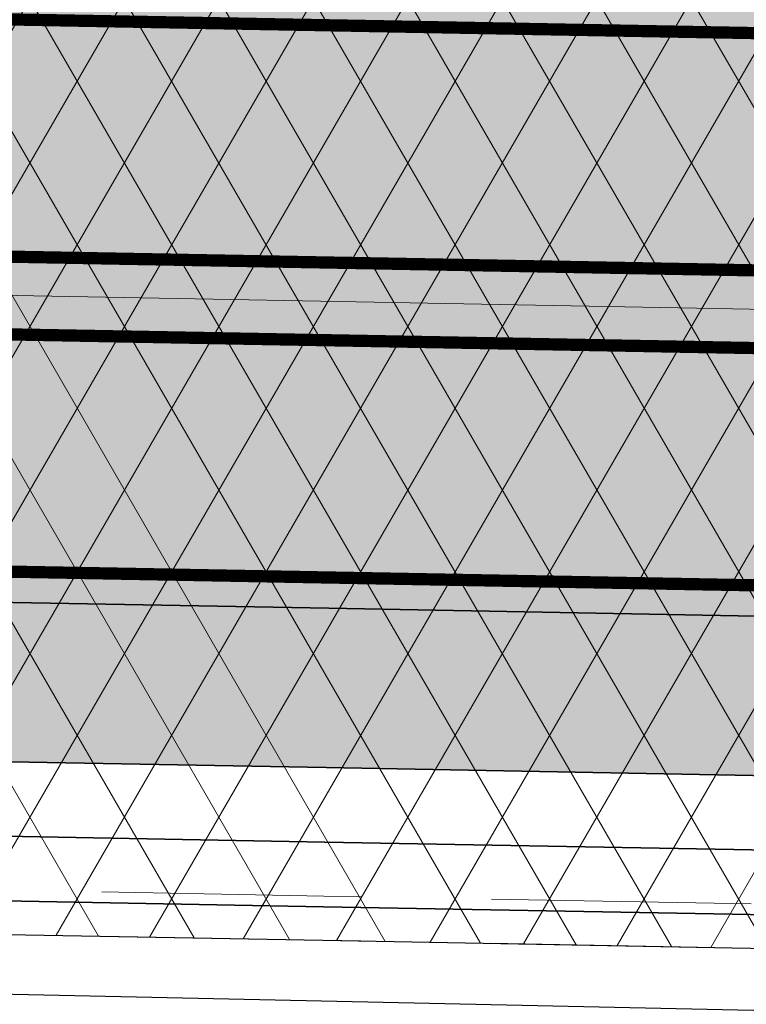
# Model space of a CAD drawing. Extents: x 100296 to 107772, y 404875 to 408930.
# Tile 25 of 97: x 101139.52 to 101148.4, y 407468.71 to 407480.75. Entities that reach past the tile are written whole.
import ezdxf

# ---------------------------------------------------------------- set-up
doc = ezdxf.new("R2010")
doc.units = 0
for name, pattern in [('CENTER2', [28.575000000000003, 19.05, -3.175, 3.175, -3.175]), ('HIDDEN2', [4.762499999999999, 3.175, -1.5875]), ('VW-3-3_STREEP', [6, 3, -3])]:
    doc.linetypes.add(name, pattern=pattern)
for name, color, linetype, lineweight in [('gr-nw-f2dl400_80', 1, 'f2dl40080', 35), ('n-co-bc-betonvorm-g', 2, 'Continuous', 35), ('n-co-bc-betonvorm-gn', 1, 'HIDDEN2', 18), ('n-we-am_as_weg_hoofdrijbaan_rechtstand-g', 1, 'CENTER2', 18), ('n-we-kw-kunstwerk-a', 253, 'Continuous', 18), ('n-we-vh-verharding_kantverharding-g', 3, 'Continuous', 35), ('n-we-vw-markering_langs_streep_33_015-g', 7, 'VW-3-3_STREEP', 35), ('n-we-vw-markering_langs_streep_doorgetrokken_015-g', 7, 'Continuous', 35)]:
    doc.layers.add(name, color=color, linetype=linetype, lineweight=lineweight)
for name, color, linetype in [('TDNA----_main_road_asphalt', 251, 'Continuous'), ('TDNL----_kunstwerk', 4, 'Continuous'), ('TDNL----_plangrens', 4, 'ENV-L14')]:
    doc.layers.add(name, color=color, linetype=linetype)
doc.linetypes.add('ENV-L14', pattern='A,12.5,-1.25,[144,env-shp.shx,S=0.125,R=0,X=0,Y=0.75],-1.25', length=15)
doc.linetypes.add('f2dl40080', pattern='A,2,-1,[168,RTW.shx,S=0.5,R=0,X=0,Y=0],-1', length=4)

msp = doc.modelspace()

# ---------------------------------------------------------------- hatches: boundary and pattern name
at = {"layer": 'n-we-kw-kunstwerk-a'}
h = msp.add_hatch(dxfattribs=at)
h.set_pattern_fill('ENV-A01', color=256)
h.set_pattern_definition([(59.99999999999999, (0, 0), (-0.8660254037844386, 0.5000000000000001), []), (120, (0, 0), (-0.8660254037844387, -0.4999999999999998), [])])
h.paths.add_polyline_path([(101040.5157212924, 407471.381035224), (101048.2398327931, 407471.239290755), (101053.238991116, 407471.1475516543), (101058.2381494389, 407471.0558125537), (101063.2373077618, 407470.9640734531), (101068.2364660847, 407470.8723343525), (101073.2356244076, 407470.7805952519), (101078.2347827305, 407470.6888561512), (101083.2339410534, 407470.5971170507), (101088.2330993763, 407470.50537795), (101093.2322576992, 407470.4136388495), (101098.2314160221, 407470.3218997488), (101103.230574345, 407470.2301606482), (101108.2297326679, 407470.1384215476), (101113.2288909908, 407470.046682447), (101118.2280493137, 407469.9549433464), (101123.2272076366, 407469.8632042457), (101128.2263659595, 407469.7714651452), (101133.2255242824, 407469.6797260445), (101138.2246826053, 407469.587986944), (101143.2238409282, 407469.4962478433), (101148.2229992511, 407469.4045087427), (101153.222157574, 407469.3127696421), (101156.1928551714, 407469.2582546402), (101156.4792646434, 407484.8656269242), (101153.5085670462, 407484.9201419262), (101148.5094087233, 407485.0118810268), (101143.5102504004, 407485.1036201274), (101138.5110920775, 407485.195359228), (101133.5119337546, 407485.2870983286), (101128.5127754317, 407485.3788374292), (101123.5136171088, 407485.4705765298), (101118.5144587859, 407485.5623156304), (101113.515300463, 407485.6540547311), (101108.5161421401, 407485.7457938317), (101103.5169838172, 407485.8375329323), (101098.5178254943, 407485.9292720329), (101093.5186671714, 407486.0210111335), (101088.5195088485, 407486.1127502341), (101083.5203505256, 407486.2044893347), (101078.5211922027, 407486.2962284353), (101073.5220338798, 407486.3879675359), (101068.5228755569, 407486.4797066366), (101063.523717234, 407486.5714457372), (101058.5245589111, 407486.6631848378), (101053.5254005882, 407486.7549239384), (101048.5262422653, 407486.846663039), (101043.5270839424, 407486.9384021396), (101040.8021307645, 407486.988407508)])
at = {"layer": 'TDNA----_main_road_asphalt'}
msp.add_hatch(color=256, dxfattribs=at).paths.add_polyline_path([(101226.8835860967, 407479.5229617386), (101223.4224748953, 407479.586476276), (101218.4233165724, 407479.6782153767), (101213.4241582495, 407479.7699544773), (101208.4249999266, 407479.8616935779), (101203.4258416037, 407479.9534326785), (101198.4266832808, 407480.0451717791), (101193.4275249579, 407480.1369108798), (101188.428366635, 407480.2286499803), (101183.4292083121, 407480.320389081), (101178.4300499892, 407480.4121281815), (101173.4308916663, 407480.5038672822), (101168.4317333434, 407480.5956063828), (101163.4325750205, 407480.6873454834), (101158.4334166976, 407480.779084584), (101156.4049559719, 407480.8163086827), (101156.4407342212, 407482.7659804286), (101153.4700366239, 407482.8204954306), (101148.470878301, 407482.9122345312), (101143.4717199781, 407483.0039736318), (101138.4725616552, 407483.0957127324), (101133.4734033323, 407483.187451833), (101128.4742450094, 407483.2791909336), (101123.4750866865, 407483.3709300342), (101118.4759283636, 407483.4626691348), (101113.4767700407, 407483.5544082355), (101108.4776117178, 407483.6461473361), (101103.4784533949, 407483.7378864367), (101098.479295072, 407483.8296255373), (101093.4801367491, 407483.9213646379), (101088.4809784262, 407484.0131037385), (101083.4818201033, 407484.1048428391), (101078.4826617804, 407484.1965819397), (101073.4835034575, 407484.2883210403), (101068.4843451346, 407484.380060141), (101063.4851868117, 407484.4717992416), (101058.4860284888, 407484.5635383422), (101053.4868701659, 407484.6552774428), (101048.487711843, 407484.7470165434), (101043.4885535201, 407484.838755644), (101040.7636003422, 407484.8887610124), (101040.727822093, 407482.9390892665), (101038.453616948, 407482.9808229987), (101033.4544586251, 407483.0725620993), (101028.4553003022, 407483.1643011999), (101023.4561419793, 407483.2560403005), (101018.4569836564, 407483.3477794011), (101013.4578253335, 407483.4395185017), (101008.4586670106, 407483.5312576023), (101003.4595086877, 407483.622996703), (100998.4603503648, 407483.7147358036), (100993.4611920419, 407483.8064749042), (100988.462033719, 407483.8982140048), (100983.4628753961, 407483.9899531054), (100978.4637170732, 407484.081692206), (100973.4645587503, 407484.1734313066), (100968.4654004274, 407484.2651704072), (100963.4662421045, 407484.3569095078), (100958.4670837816, 407484.4486486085), (100953.4679254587, 407484.5403877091), (100948.4687671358, 407484.6321268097), (100943.4696088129, 407484.7238659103), (100938.47045049, 407484.8156050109), (100933.4712921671, 407484.9073441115), (100928.4721338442, 407484.9990832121), (100923.4729755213, 407485.0908223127), (100918.4738171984, 407485.1825614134), (100913.4746588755, 407485.274300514), (100908.4755005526, 407485.3660396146), (100903.4763422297, 407485.4577787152), (100898.4771839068, 407485.5495178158), (100893.4780255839, 407485.6412569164), (100888.478867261, 407485.732996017), (100883.4797089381, 407485.8247351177), (100878.4805506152, 407485.9164742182), (100873.4813922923, 407486.0082133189), (100868.4822339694, 407486.0999524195), (100863.4830756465, 407486.1916915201), (100858.4839173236, 407486.2834306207), (100853.4847590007, 407486.3751697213), (100848.4856006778, 407486.4669088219), (100843.4864423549, 407486.5586479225), (100838.487284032, 407486.6503870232), (100833.4881257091, 407486.7421261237), (100828.4889673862, 407486.8338652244), (100825.9268903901, 407486.8808816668), (100825.7481836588, 407479.3828983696), (100828.3513587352, 407479.3351277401), (100833.3505170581, 407479.2433886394), (100838.349675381, 407479.1516495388), (100843.3488337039, 407479.0599104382), (100848.3479920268, 407478.9681713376), (100853.3471503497, 407478.876432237), (100858.3463086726, 407478.7846931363), (100863.3454669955, 407478.6929540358), (100868.3446253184, 407478.6012149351), (100873.3437836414, 407478.5094758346), (100878.3429419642, 407478.4177367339), (100883.3421002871, 407478.3259976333), (100888.34125861, 407478.2342585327), (100893.3404169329, 407478.1425194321), (100898.3395752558, 407478.0507803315), (100903.3387335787, 407477.9590412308), (100908.3378919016, 407477.8673021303), (100913.3370502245, 407477.7755630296), (100918.3362085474, 407477.6838239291), (100923.3353668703, 407477.5920848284), (100928.3345251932, 407477.5003457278), (100933.3336835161, 407477.4086066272), (100938.332841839, 407477.3168675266), (100943.3320001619, 407477.225128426), (100948.3311584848, 407477.1333893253), (100953.3303168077, 407477.0416502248), (100958.3294751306, 407476.9499111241), (100963.3286334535, 407476.8581720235), (100968.3277917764, 407476.7664329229), (100973.3269500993, 407476.6746938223), (100978.3261084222, 407476.5829547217), (100983.3252667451, 407476.4912156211), (100988.324425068, 407476.3994765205), (100993.3235833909, 407476.3077374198), (100998.3227417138, 407476.2159983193), (101003.3219000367, 407476.1242592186), (101008.3210583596, 407476.032520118), (101013.3202166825, 407475.9407810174), (101018.3193750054, 407475.8490419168), (101023.3185333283, 407475.7573028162), (101028.3176916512, 407475.6655637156), (101033.3168499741, 407475.573824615), (101038.316008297, 407475.4820855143), (101040.590213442, 407475.4403517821), (101040.5544351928, 407473.4906800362), (101043.2793883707, 407473.4406746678), (101048.2785466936, 407473.3489355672), (101053.2777050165, 407473.2571964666), (101058.2768633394, 407473.165457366), (101063.2760216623, 407473.0737182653), (101068.2751799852, 407472.9819791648), (101073.2743383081, 407472.8902400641), (101078.273496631, 407472.7985009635), (101083.2726549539, 407472.7067618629), (101088.2718132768, 407472.6150227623), (101093.2709715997, 407472.5232836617), (101098.2701299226, 407472.4315445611), (101103.2692882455, 407472.3398054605), (101108.2684465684, 407472.2480663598), (101113.2676048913, 407472.1563272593), (101118.2667632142, 407472.0645881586), (101123.2659215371, 407471.972849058), (101128.26507986, 407471.8811099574), (101133.2642381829, 407471.7893708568), (101138.2633965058, 407471.6976317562), (101143.2625548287, 407471.6058926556), (101148.2617131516, 407471.514153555), (101153.2608714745, 407471.4224144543), (101156.2315690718, 407471.3678994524), (101156.267347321, 407473.3175711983), (101158.2958080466, 407473.2803470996), (101163.2949663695, 407473.1886079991), (101168.2941246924, 407473.0968688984), (101173.2932830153, 407473.0051297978), (101178.2924413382, 407472.9133906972), (101183.2915996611, 407472.8216515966), (101188.290757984, 407472.729912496), (101193.2899163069, 407472.6381733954), (101198.2890746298, 407472.5464342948), (101203.2882329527, 407472.4546951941), (101208.2873912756, 407472.3629560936), (101213.2865495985, 407472.2712169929), (101218.2857079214, 407472.1794778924), (101223.2848662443, 407472.0877387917), (101226.1148840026, 407472.0358053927)])

# ---------------------------------------------------------------- linework, layer by layer
at = {"layer": 'gr-nw-f2dl400_80', "ltscale": 0.5, "flags": 128}
msp.add_lwpolyline([(101030.5394220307, 407472.7643114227), (101043.2626918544, 407472.530827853), (101048.2618501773, 407472.4390887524), (101053.2610085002, 407472.3473496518), (101058.2601668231, 407472.2556105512), (101063.259325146, 407472.1638714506), (101068.2584834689, 407472.07213235), (101073.2576417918, 407471.9803932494), (101078.2568001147, 407471.8886541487), (101083.2559584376, 407471.7969150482), (101088.2551167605, 407471.7051759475), (101093.2542750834, 407471.6134368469), (101098.2534334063, 407471.5216977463), (101103.2525917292, 407471.4299586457), (101108.2517500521, 407471.3382195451), (101113.250908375, 407471.2464804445), (101118.2500666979, 407471.1547413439), (101123.2492250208, 407471.0630022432), (101128.2483833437, 407470.9712631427), (101133.2475416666, 407470.879524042), (101138.2466999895, 407470.7877849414), (101143.2458583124, 407470.6960458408), (101148.2450166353, 407470.6043067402), (101153.2441749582, 407470.5125676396), (101166.2131892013, 407470.2745744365)], dxfattribs=at)
at = {"layer": 'n-co-bc-betonvorm-g', "flags": 128}
msp.add_lwpolyline([(101083.2414636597, 407471.0070480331), (101088.2406219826, 407470.9153089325), (101093.2397803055, 407470.8235698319), (101098.2389386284, 407470.7318307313), (101103.2380969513, 407470.6400916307), (101108.2372552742, 407470.5483525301), (101113.2364135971, 407470.4566134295), (101118.23557192, 407470.3648743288), (101123.2347302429, 407470.2731352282), (101128.2338885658, 407470.1813961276), (101133.2330468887, 407470.089657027), (101138.2322052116, 407469.9979179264), (101143.2313635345, 407469.9061788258), (101148.2305218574, 407469.8144397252), (101153.2296801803, 407469.7227006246), (101156.2003777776, 407469.6681856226)], dxfattribs=at)
at = {"layer": 'n-co-bc-betonvorm-gn', "flags": 128}
for points in [[(101040.5256291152, 407471.9209443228), (101043.2505822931, 407471.8709389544), (101048.249740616, 407471.7791998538), (101053.2488989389, 407471.6874607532), (101058.2480572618, 407471.5957216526), (101063.2472155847, 407471.503982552), (101068.2463739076, 407471.4122434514), (101073.2455322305, 407471.3205043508), (101078.2446905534, 407471.2287652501), (101083.2438488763, 407471.1370261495), (101088.2430071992, 407471.0452870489), (101093.2421655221, 407470.9535479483), (101098.241323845, 407470.8618088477), (101103.2404821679, 407470.7700697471), (101108.2396404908, 407470.6783306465), (101113.2387988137, 407470.5865915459), (101118.2379571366, 407470.4948524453), (101123.2371154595, 407470.4031133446), (101128.2362737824, 407470.311374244), (101133.2354321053, 407470.2196351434), (101138.2345904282, 407470.1278960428), (101143.2337487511, 407470.0361569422), (101148.232907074, 407469.9444178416), (101153.2320653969, 407469.852678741), (101156.2027629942, 407469.798163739)], [(101040.5157212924, 407471.381035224), (101043.2406744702, 407471.3310298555), (101048.2398327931, 407471.239290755), (101053.238991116, 407471.1475516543), (101058.2381494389, 407471.0558125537), (101063.2373077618, 407470.9640734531), (101068.2364660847, 407470.8723343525), (101073.2356244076, 407470.7805952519), (101078.2347827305, 407470.6888561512), (101083.2339410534, 407470.5971170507), (101088.2330993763, 407470.50537795), (101093.2322576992, 407470.4136388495), (101098.2314160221, 407470.3218997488), (101103.230574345, 407470.2301606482), (101108.2297326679, 407470.1384215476), (101113.2288909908, 407470.046682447), (101118.2280493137, 407469.9549433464), (101123.2272076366, 407469.8632042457), (101128.2263659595, 407469.7714651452), (101133.2255242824, 407469.6797260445), (101138.2246826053, 407469.587986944), (101143.2238409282, 407469.4962478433), (101148.2229992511, 407469.4045087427), (101153.222157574, 407469.3127696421), (101156.1928551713, 407469.2582546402)]]:
    msp.add_lwpolyline(points, dxfattribs=at)
at = {"layer": 'n-we-am_as_weg_hoofdrijbaan_rechtstand-g', "flags": 128}
msp.add_lwpolyline([(100478.4676533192, 407489.5064432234), (101495.1623347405, 407470.8491714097)], dxfattribs=at)
at = {"layer": 'n-we-vh-verharding_kantverharding-g', "flags": 128}
for points in [[(101083.3084332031, 407474.6564336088), (101088.307591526, 407474.5646945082), (101093.3067498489, 407474.4729554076), (101098.3059081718, 407474.381216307), (101103.3050664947, 407474.2894772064), (101108.3042248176, 407474.1977381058), (101113.3033831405, 407474.1059990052), (101118.3025414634, 407474.0142599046), (101123.3016997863, 407473.9225208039), (101128.3008581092, 407473.8307817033), (101133.3000164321, 407473.7390426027), (101138.299174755, 407473.6473035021), (101143.2983330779, 407473.5555644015), (101148.2974914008, 407473.4638253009), (101153.2966497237, 407473.3720862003), (101156.267347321, 407473.3175711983), (101158.2958080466, 407473.2803470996)], [(101083.2726549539, 407472.7067618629), (101088.2718132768, 407472.6150227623), (101093.2709715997, 407472.5232836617), (101098.2701299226, 407472.4315445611), (101103.2692882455, 407472.3398054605), (101108.2684465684, 407472.2480663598), (101113.2676048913, 407472.1563272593), (101118.2667632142, 407472.0645881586), (101123.2659215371, 407471.972849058), (101128.26507986, 407471.8811099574), (101133.2642381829, 407471.7893708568), (101138.2633965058, 407471.6976317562), (101143.2625548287, 407471.6058926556), (101148.2617131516, 407471.514153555), (101153.2608714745, 407471.4224144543), (101156.2315690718, 407471.3678994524)]]:
    msp.add_lwpolyline(points, dxfattribs=at)
at = {"layer": 'n-we-vw-markering_langs_streep_33_015-g', "flags": 128}
msp.add_lwpolyline([(100738.6928291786, 407489.9316212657, 0.15, 0.15, 0), (100749.9841746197, 407488.931759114, 0.15, 0.15, 0), (100769.304407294, 407487.7613711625, 0.15, 0.15, 0.01041102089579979), (100779.7221027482, 407487.3530014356, 0.15, 0.15, 0), (100783.4896620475, 407487.2845802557, 0.15, 0.15, 0), (100788.4888203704, 407487.192841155, 0.15, 0.15, 0), (100793.4879786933, 407487.1011020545, 0.15, 0.15, 0), (100798.4871370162, 407487.0093629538, 0.15, 0.15, 0), (100803.4862953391, 407486.9176238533, 0.15, 0.15, 0), (100808.485453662, 407486.8258847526, 0.15, 0.15, 0), (100813.4846119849, 407486.734145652, 0.15, 0.15, 0), (100818.4837703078, 407486.6424065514, 0.15, 0.15, 0), (100823.4829286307, 407486.5506674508, 0.15, 0.15, 0), (100828.4820869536, 407486.4589283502, 0.15, 0.15, 0), (100833.4812452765, 407486.3671892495, 0.15, 0.15, 0), (100838.4804035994, 407486.275450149, 0.15, 0.15, 0), (100843.4795619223, 407486.1837110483, 0.15, 0.15, 0), (100848.4787202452, 407486.0919719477, 0.15, 0.15, 0), (100853.4778785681, 407486.0002328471, 0.15, 0.15, 0), (100858.477036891, 407485.9084937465, 0.15, 0.15, 0), (100863.4761952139, 407485.8167546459, 0.15, 0.15, 0), (100868.4753535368, 407485.7250155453, 0.15, 0.15, 0), (100873.4745118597, 407485.6332764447, 0.15, 0.15, 0), (100878.4736701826, 407485.541537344, 0.15, 0.15, 0), (100883.4728285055, 407485.4497982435, 0.15, 0.15, 0), (100888.4719868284, 407485.3580591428, 0.15, 0.15, 0), (100893.4711451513, 407485.2663200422, 0.15, 0.15, 0), (100898.4703034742, 407485.1745809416, 0.15, 0.15, 0), (100903.4694617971, 407485.082841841, 0.15, 0.15, 0), (100908.46862012, 407484.9911027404, 0.15, 0.15, 0), (100913.4677784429, 407484.8993636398, 0.15, 0.15, 0), (100918.4669367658, 407484.8076245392, 0.15, 0.15, 0), (100923.4660950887, 407484.7158854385, 0.15, 0.15, 0), (100928.4652534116, 407484.6241463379, 0.15, 0.15, 0), (100933.4644117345, 407484.5324072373, 0.15, 0.15, 0), (100938.4635700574, 407484.4406681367, 0.15, 0.15, 0), (100943.4627283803, 407484.3489290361, 0.15, 0.15, 0), (100948.4618867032, 407484.2571899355, 0.15, 0.15, 0), (100953.4610450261, 407484.1654508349, 0.15, 0.15, 0), (100958.460203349, 407484.0737117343, 0.15, 0.15, 0), (100963.4593616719, 407483.9819726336, 0.15, 0.15, 0), (100968.4585199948, 407483.890233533, 0.15, 0.15, 0), (100973.4576783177, 407483.7984944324, 0.15, 0.15, 0), (100978.4568366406, 407483.7067553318, 0.15, 0.15, 0), (100983.4559949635, 407483.6150162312, 0.15, 0.15, 0), (100988.4551532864, 407483.5232771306, 0.15, 0.15, 0), (100993.4543116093, 407483.43153803, 0.15, 0.15, 0), (100998.4534699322, 407483.3397989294, 0.15, 0.15, 0), (101003.4526282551, 407483.2480598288, 0.15, 0.15, 0), (101008.451786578, 407483.1563207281, 0.15, 0.15, 0), (101013.4509449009, 407483.0645816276, 0.15, 0.15, 0), (101018.4501032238, 407482.9728425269, 0.15, 0.15, 0), (101023.4492615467, 407482.8811034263, 0.15, 0.15, 0), (101028.4484198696, 407482.7893643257, 0.15, 0.15, 0), (101033.4475781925, 407482.6976252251, 0.15, 0.15, 0), (101038.4467365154, 407482.6058861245, 0.15, 0.15, 0), (101040.7209416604, 407482.5641523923, 0.15, 0.15, 0), (101043.4458948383, 407482.5141470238, 0.15, 0.15, 0), (101048.4450531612, 407482.4224079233, 0.15, 0.15, 0), (101053.4442114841, 407482.3306688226, 0.15, 0.15, 0), (101058.443369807, 407482.2389297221, 0.15, 0.15, 0), (101063.4425281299, 407482.1471906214, 0.15, 0.15, 0), (101068.4416864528, 407482.0554515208, 0.15, 0.15, 0), (101073.4408447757, 407481.9637124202, 0.15, 0.15, 0), (101078.4400030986, 407481.8719733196, 0.15, 0.15, 0), (101083.4391614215, 407481.780234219, 0.15, 0.15, 0), (101088.4383197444, 407481.6884951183, 0.15, 0.15, 0), (101093.4374780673, 407481.5967560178, 0.15, 0.15, 0), (101098.4366363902, 407481.5050169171, 0.15, 0.15, 0), (101103.4357947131, 407481.4132778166, 0.15, 0.15, 0), (101108.434953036, 407481.3215387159, 0.15, 0.15, 0), (101113.4341113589, 407481.2297996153, 0.15, 0.15, 0), (101118.4332696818, 407481.1380605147, 0.15, 0.15, 0), (101123.4324280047, 407481.0463214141, 0.15, 0.15, 0), (101128.4315863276, 407480.9545823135, 0.15, 0.15, 0), (101133.4307446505, 407480.8628432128, 0.15, 0.15, 0), (101138.4299029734, 407480.7711041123, 0.15, 0.15, 0), (101143.4290612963, 407480.6793650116, 0.15, 0.15, 0), (101148.4282196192, 407480.5876259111, 0.15, 0.15, 0), (101153.4273779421, 407480.4958868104, 0.15, 0.15, 0), (101156.3980755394, 407480.4413718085, 0.15, 0.15, 0), (101158.426536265, 407480.4041477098, 0.15, 0.15, 0), (101163.4256945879, 407480.3124086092, 0.15, 0.15, 0), (101168.4248529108, 407480.2206695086, 0.15, 0.15, 0), (101173.4240112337, 407480.128930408, 0.15, 0.15, 0), (101178.4231695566, 407480.0371913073, 0.15, 0.15, 0), (101183.4223278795, 407479.9454522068, 0.15, 0.15, 0), (101188.4214862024, 407479.8537131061, 0.15, 0.15, 0), (101193.4206445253, 407479.7619740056, 0.15, 0.15, 0), (101198.4198028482, 407479.6702349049, 0.15, 0.15, 0), (101203.4189611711, 407479.5784958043, 0.15, 0.15, 0), (101208.418119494, 407479.4867567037, 0.15, 0.15, 0), (101213.4172778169, 407479.3950176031, 0.15, 0.15, 0), (101218.4164361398, 407479.3032785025, 0.15, 0.15, 0), (101223.4155944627, 407479.2115394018, 0.15, 0.15, 0), (101228.4147527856, 407479.1198003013, 0.15, 0.15, 0), (101233.4139111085, 407479.0280612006, 0.15, 0.15, 0), (101238.4130694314, 407478.9363221, 0.15, 0.15, 0), (101243.4122277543, 407478.8445829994, 0.15, 0.15, 0), (101248.4113860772, 407478.7528438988, 0.15, 0.15, 0), (101253.4105444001, 407478.6611047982, 0.15, 0.15, 0), (101258.409702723, 407478.5693656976, 0.15, 0.15, 0), (101263.4088610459, 407478.477626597, 0.15, 0.15, 0), (101268.4080193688, 407478.3858874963, 0.15, 0.15, 0), (101273.4071776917, 407478.2941483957, 0.15, 0.15, 0), (101278.4063360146, 407478.2024092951, 0.15, 0.15, 0), (101283.4054943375, 407478.1106701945, 0.15, 0.15, 0), (101288.4046526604, 407478.0189310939, 0.15, 0.15, 0), (101293.4038109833, 407477.9271919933, 0.15, 0.15, 0), (101298.4029693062, 407477.8354528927, 0.15, 0.15, 0), (101303.4021276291, 407477.7437137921, 0.15, 0.15, 0), (101308.401285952, 407477.6519746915, 0.15, 0.15, 0), (101313.4004442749, 407477.5602355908, 0.15, 0.15, 0), (101318.3996025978, 407477.4684964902, 0.15, 0.15, 0), (101323.3987609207, 407477.3767573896, 0.15, 0.15, 0), (101328.3979192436, 407477.285018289, 0.15, 0.15, 0), (101333.3970775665, 407477.1932791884, 0.15, 0.15, 0), (101338.3962358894, 407477.1015400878, 0.15, 0.15, 0), (101343.3953942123, 407477.0098009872, 0.15, 0.15, 0), (101348.3945525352, 407476.9180618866, 0.15, 0.15, 0), (101353.3937108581, 407476.8263227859, 0.15, 0.15, 0), (101363.3920275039, 407476.6428445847, 0.15, 0.15, 0), (101373.3903441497, 407476.4593663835, 0.15, 0.15, 0), (101383.3886607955, 407476.2758881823, 0.15, 0.15, 0), (101393.3869774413, 407476.0924099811, 0.15, 0.15, 0), (101403.3852940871, 407475.9089317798, 0.15, 0.15, 0), (101404.287216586, 407475.8923806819, 0.15, 0.15, 0), (101413.3836107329, 407475.7254535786, 0.15, 0.15, 0), (101423.3819273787, 407475.5419753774, 0.15, 0.15, 0), (101433.3802440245, 407475.3584971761, 0.15, 0.15, 0), (101443.3785606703, 407475.1750189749, 0.15, 0.15, 0), (101453.3768773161, 407474.9915407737, 0.15, 0.15, 0), (101463.3751939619, 407474.8080625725, 0.15, 0.15, 0), (101473.3735106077, 407474.6245843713, 0.15, 0.15, 0), (101483.3718272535, 407474.4411061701, 0.15, 0.15, 0), (101488.3709855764, 407474.3493670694, 0.15, 0.15, 0), (101493.3701438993, 407474.2576279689, 0.15, 0.15, 0), (101498.3698765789, 407474.1656987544, 0.15, 0.15, 0), (101503.3722758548, 407474.0709601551, 0.15, 0.15, 0), (101508.3774550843, 407473.9691123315, 0.15, 0.15, 0), (101513.3853077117, 407473.8558151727, 0.15, 0.15, 0), (101518.3956974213, 407473.7267217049, 0.15, 0.15, 0), (101523.4084468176, 407473.5774785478, 0.15, 0.15, 0), (101528.4233260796, 407473.4037265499, 0.15, 0.15, 0), (101533.4400415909, 407473.20110165, 0.15, 0.15, 0), (101538.4582245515, 407472.9652360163, 0.15, 0.15, 0), (101543.4774195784, 407472.6917595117, 0.15, 0.15, 0), (101548.4970733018, 407472.3763015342, 0.15, 0.15, 0), (101553.5165160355, 407472.0144940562, 0.15, 0.15, 0), (101558.5333970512, 407471.6029934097, 0.15, 0.15, 0), (101563.5459122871, 407471.1413453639, 0.15, 0.15, 0), (101568.5535604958, 407470.6295960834, 0.15, 0.15, 0), (101573.5558409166, 407470.0677967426, 0.15, 0.15, 0), (101578.5522533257, 407469.4560035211, 0.15, 0.15, 0), (101583.542298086, 407468.7942775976, 0.15, 0.15, 0), (101588.5254761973, 407468.0826851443, 0.15, 0.15, 0), (101593.5012893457, 407467.3212973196, 0.15, 0.15, 0), (101598.4692399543, 407466.5101902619, 0.15, 0.15, 0), (101603.4288312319, 407465.6494450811, 0.15, 0.15, 0), (101608.3795672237, 407464.739147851, 0.15, 0.15, 0), (101613.3209528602, 407463.7793896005, 0.15, 0.15, 0), (101618.252494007, 407462.7702663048, 0.15, 0.15, 0), (101631.5834716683, 407459.8006094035, 0, 0, 0)], format="xyseb", dxfattribs=at)
at = {"layer": 'n-we-vw-markering_langs_streep_33_015-g', "const_width": 0.15, "flags": 128}
msp.add_lwpolyline([(100738.8892029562, 407478.9772991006), (100746.989067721, 407479.8137495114, -0.01757958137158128), (100754.0330433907, 407480.2258703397), (100769.1727181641, 407480.578456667, -0.01034765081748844), (100779.5982715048, 407480.6048543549), (100783.3658142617, 407480.5357165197), (100788.3649725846, 407480.4439774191), (100793.3641309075, 407480.3522383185), (100798.3632892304, 407480.2604992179), (100803.3624475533, 407480.1687601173), (100808.3616058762, 407480.0770210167), (100813.3607641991, 407479.985281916), (100818.359922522, 407479.8935428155), (100823.3590808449, 407479.8018037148), (100828.3582391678, 407479.7100646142), (100833.3573974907, 407479.6183255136), (100838.3565558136, 407479.526586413), (100843.3557141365, 407479.4348473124), (100848.3548724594, 407479.3431082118), (100853.3540307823, 407479.2513691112), (100858.3531891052, 407479.1596300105), (100863.3523474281, 407479.06789091), (100868.351505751, 407478.9761518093), (100873.3506640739, 407478.8844127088), (100878.3498223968, 407478.7926736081), (100883.3489807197, 407478.7009345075), (100888.3481390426, 407478.6091954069), (100893.3472973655, 407478.5174563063), (100898.3464556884, 407478.4257172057), (100903.3456140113, 407478.333978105), (100908.3447723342, 407478.2422390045), (100913.3439306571, 407478.1504999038), (100918.34308898, 407478.0587608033), (100923.3422473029, 407477.9670217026), (100928.3414056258, 407477.875282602), (100933.3405639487, 407477.7835435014), (100938.3397222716, 407477.6918044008), (100943.3388805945, 407477.6000653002), (100948.3380389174, 407477.5083261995), (100953.3371972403, 407477.416587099), (100958.3363555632, 407477.3248479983), (100963.3355138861, 407477.2331088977), (100968.334672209, 407477.1413697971), (100973.3338305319, 407477.0496306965), (100978.3329888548, 407476.9578915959), (100983.3321471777, 407476.8661524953), (100988.3313055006, 407476.7744133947), (100993.3304638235, 407476.682674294), (100998.3296221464, 407476.5909351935), (101003.3287804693, 407476.4991960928), (101008.3279387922, 407476.4074569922), (101013.3270971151, 407476.3157178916), (101018.326255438, 407476.223978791), (101023.3254137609, 407476.1322396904), (101028.3245720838, 407476.0405005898), (101033.3237304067, 407475.9487614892), (101038.3228887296, 407475.8570223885), (101040.5970938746, 407475.8152886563), (101043.3220470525, 407475.7652832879), (101048.3212053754, 407475.6735441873), (101053.3203636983, 407475.5818050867), (101058.3195220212, 407475.4900659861), (101063.3186803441, 407475.3983268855), (101068.317838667, 407475.3065877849), (101073.3169969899, 407475.2148486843), (101078.3161553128, 407475.1231095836), (101083.3153136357, 407475.031370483), (101088.3144719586, 407474.9396313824), (101093.3136302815, 407474.8478922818), (101098.3127886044, 407474.7561531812), (101103.3119469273, 407474.6644140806), (101108.3111052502, 407474.57267498), (101113.3102635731, 407474.4809358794), (101118.309421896, 407474.3891967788), (101123.3085802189, 407474.2974576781), (101128.3077385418, 407474.2057185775), (101133.3068968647, 407474.1139794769), (101138.3060551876, 407474.0222403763), (101143.3052135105, 407473.9305012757), (101148.3043718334, 407473.8387621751), (101153.3035301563, 407473.7470230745), (101156.2742277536, 407473.6925080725), (101158.3026884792, 407473.6552839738), (101163.3018468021, 407473.5635448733), (101168.301005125, 407473.4718057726), (101173.3001634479, 407473.380066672), (101178.2993217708, 407473.2883275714), (101183.2984800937, 407473.1965884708), (101188.2976384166, 407473.1048493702), (101193.2967967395, 407473.0131102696), (101198.2959550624, 407472.921371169), (101203.2951133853, 407472.8296320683), (101208.2942717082, 407472.7378929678), (101213.2934300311, 407472.6461538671), (101218.292588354, 407472.5544147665), (101223.2917466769, 407472.4626756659), (101228.2909049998, 407472.3709365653), (101233.2900633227, 407472.2791974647), (101238.2892216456, 407472.1874583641), (101243.2883799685, 407472.0957192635), (101248.2875382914, 407472.0039801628), (101253.2866966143, 407471.9122410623), (101258.2858549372, 407471.8205019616), (101263.2850132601, 407471.7287628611), (101268.284171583, 407471.6370237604), (101273.2833299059, 407471.5452846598), (101278.2824882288, 407471.4535455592), (101283.2816465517, 407471.3618064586), (101288.2808048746, 407471.270067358), (101293.2799631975, 407471.1783282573), (101298.2791215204, 407471.0865891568), (101303.2782798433, 407470.9948500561), (101308.2774381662, 407470.9031109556), (101313.2765964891, 407470.8113718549), (101318.275754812, 407470.7196327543), (101323.2749131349, 407470.6278936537), (101328.2740714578, 407470.5361545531), (101333.2732297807, 407470.4444154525), (101338.2723881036, 407470.3526763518), (101343.2715464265, 407470.2609372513), (101348.2707047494, 407470.1691981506), (101353.2698630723, 407470.07745905), (101363.2681797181, 407469.8939808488), (101373.2664963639, 407469.7105026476), (101383.2648130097, 407469.5270244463), (101393.2631296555, 407469.3435462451), (101403.2614463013, 407469.1600680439), (101404.1633688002, 407469.143516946), (101413.2597629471, 407468.9765898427), (101423.2580795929, 407468.7931116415), (101433.2563962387, 407468.6096334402), (101443.2547128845, 407468.426155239), (101453.2530295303, 407468.2426770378), (101463.2513461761, 407468.0591988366), (101473.2496628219, 407467.8757206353), (101483.2479794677, 407467.6922424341), (101488.2471377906, 407467.6005033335), (101493.2462961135, 407467.5087642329), (101498.2448734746, 407467.4168563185), (101503.2406809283, 407467.3222430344), (101508.2334306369, 407467.220649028), (101513.2230167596, 407467.1077664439), (101518.2093042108, 407466.9792957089), (101523.1921175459, 407466.8309459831), (101528.1712298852, 407466.6584357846), (101533.1463518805, 407466.4574938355), (101538.117120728, 407466.2238601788), (101543.0830892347, 407465.9532876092), (101548.0437149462, 407465.6415434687), (101552.9983563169, 407465.2844115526), (101557.9479635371, 407464.8784289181), (101562.8932635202, 407464.4229713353), (101567.8337617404, 407463.9180843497), (101572.7689641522, 407463.3638184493), (101577.6983772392, 407462.7602290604), (101582.6215080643, 407462.1073765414), (101587.5378643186, 407461.405326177), (101592.4469543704, 407460.6541481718), (101597.348287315, 407459.8539176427), (101602.241373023, 407459.0047146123), (101607.12572219, 407458.1066240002), (101612.0008463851, 407457.1597356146), (101616.8662581, 407456.1641441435), (101629.5854227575, 407453.3261764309)], format="xyb", dxfattribs=at)
at = {"layer": 'n-we-vw-markering_langs_streep_doorgetrokken_015-g', "const_width": 0.15, "flags": 128}
for points in [[(101083.3859527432, 407478.8807223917), (101088.3851110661, 407478.7889832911), (101093.384269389, 407478.6972441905), (101098.3834277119, 407478.6055050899), (101103.3825860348, 407478.5137659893), (101108.3817443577, 407478.4220268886), (101113.3809026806, 407478.3302877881), (101118.3800610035, 407478.2385486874), (101123.3792193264, 407478.1468095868), (101128.3783776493, 407478.0550704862), (101133.3775359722, 407477.9633313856), (101138.3766942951, 407477.871592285), (101143.375852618, 407477.7798531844), (101148.3750109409, 407477.6881140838), (101153.3741692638, 407477.5963749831), (101156.344866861, 407477.5418599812), (101158.3733275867, 407477.5046358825)], [(101083.368522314, 407477.9308823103), (101088.3676806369, 407477.8391432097), (101093.3668389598, 407477.7474041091), (101098.3659972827, 407477.6556650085), (101103.3651556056, 407477.5639259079), (101108.3643139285, 407477.4721868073), (101113.3634722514, 407477.3804477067), (101118.3626305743, 407477.288708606), (101123.3617888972, 407477.1969695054), (101128.3609472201, 407477.1052304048), (101133.360105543, 407477.0134913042), (101138.3592638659, 407476.9217522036), (101143.3584221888, 407476.830013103), (101148.3575805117, 407476.7382740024), (101153.3567388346, 407476.6465349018), (101156.3274364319, 407476.5920198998), (101158.3558971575, 407476.5547958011)]]:
    msp.add_lwpolyline(points, dxfattribs=at)
at = {"layer": 'TDNL----_kunstwerk', "flags": 128}
msp.add_lwpolyline([(101118.2280493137, 407469.9549433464), (101123.2272076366, 407469.8632042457), (101128.2263659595, 407469.7714651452), (101133.2255242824, 407469.6797260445), (101138.2246826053, 407469.587986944), (101143.2238409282, 407469.4962478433), (101148.2229992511, 407469.4045087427), (101153.222157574, 407469.3127696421), (101156.1928551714, 407469.2582546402), (101156.4792646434, 407484.8656269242), (101153.5085670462, 407484.9201419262), (101148.5094087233, 407485.0118810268), (101143.5102504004, 407485.1036201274), (101138.5110920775, 407485.195359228), (101133.5119337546, 407485.2870983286), (101128.5127754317, 407485.3788374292), (101123.5136171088, 407485.4705765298), (101118.5144587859, 407485.5623156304)], dxfattribs=at)
at = {"layer": 'TDNL----_plangrens', "flags": 128}
msp.add_lwpolyline([(100739.2868531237, 407413.0773053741, -0.1432469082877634), (100723.7505059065, 407449.3200165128, -0.2568120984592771), (100723.9835513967, 407450.242528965), (100744.9920477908, 407466.2935291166, -0.1251981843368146), (100746.6634251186, 407466.9877947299), (100748.1899174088, 407467.1455317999, -0.01662278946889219), (100754.0056960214, 407467.4961851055), (100782.8030322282, 407465.5632297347), (100787.8641580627, 407465.3278006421), (100792.8370493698, 407465.0799898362), (100797.811689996, 407464.8174513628), (100802.7858689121, 407464.5411216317), (100807.7589475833, 407464.2499274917), (100812.7317610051, 407463.9438225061), (100817.6680972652, 407463.6251443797), (100822.5624550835, 407463.2468726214), (100827.4874784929, 407462.7971868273), (100832.4530212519, 407462.323053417), (100837.4226759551, 407461.8336265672), (100842.4600490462, 407461.3224250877), (100847.5447173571, 407460.8846589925), (100852.5621043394, 407460.4996338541), (100857.533290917, 407460.1032007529), (100862.5042160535, 407459.6918343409), (100867.2382117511, 407459.2858319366), (100871.9553312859, 407458.5639368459), (100877.078042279, 407457.7462141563), (100882.1363853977, 407457.1618671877), (100887.2161081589, 407456.4459117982), (100892.3942575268, 407455.9770318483), (100897.3752654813, 407455.5257063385), (100902.3451225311, 407455.0603486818), (100907.3147194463, 407454.5799719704), (100912.2604228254, 407454.086932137), (100917.178769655, 407453.5502276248), (100922.0474471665, 407452.9690408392), (100926.8478419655, 407452.2864379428), (100931.7183452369, 407451.4539315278), (100936.7456725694, 407450.5791563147), (100941.7869863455, 407449.776890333), (100946.8921338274, 407448.9683506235), (100952.1632787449, 407448.3001682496), (100957.3130568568, 407447.8805397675), (100962.2599555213, 407447.4627667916), (100966.9927298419, 407447.0181454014), (100971.6817808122, 407446.291575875), (100976.5814389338, 407445.4305197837), (100981.545518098, 407444.5437624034), (100986.5249101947, 407443.6402677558), (100991.5265217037, 407442.7400149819), (100992.3333587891, 407435.38393353), (101010.6455710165, 407439.3630608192), (101044.608, 407446.751), (101045.548, 407451.865), (101045.7354354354, 407470.8379496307), (101152.2257843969, 407468.5625046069), (101153.7960364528, 407444.8260170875, -0.02213634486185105), (101223.7604701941, 407453.4844729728, -0.0320152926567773), (101250.5344253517, 407454.5246229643), (101283.1644786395, 407454.7245967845), (101303.2885377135, 407454.8723369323), (101377.7011879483, 407457.6710294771), (101383.5089184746, 407454.8009643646), (101393.9781071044, 407453.974314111, 0.01091316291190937), (101394.4342178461, 407453.9295895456), (101414.3606890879, 407452.4138897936), (101422.6562773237, 407452.0257574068), (101432.620022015, 407451.5395023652), (101442.5110057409, 407451.0191673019), (101452.4179969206, 407450.3344773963), (101462.4607899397, 407449.6344693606), (101472.5223603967, 407449.0541699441), (101482.5245291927, 407448.4987364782), (101492.4849881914, 407447.9379462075), (101497.4547572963, 407447.6349291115), (101502.4503100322, 407447.3324351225), (101507.4178843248, 407447.0408123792), (101512.3472164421, 407446.7396753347), (101517.2551360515, 407446.423848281), (101522.1406321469, 407446.0899934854), (101527.001880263, 407445.7337952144), (101531.8384783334, 407445.3509116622), (101536.6499650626, 407444.937429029), (101541.4354322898, 407444.4895336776), (101546.1914001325, 407444.003742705), (101550.8870594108, 407443.4773872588), (101555.4986560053, 407442.8825057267), (101560.0952950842, 407442.1788330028), (101564.7255050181, 407441.3903345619), (101569.3554112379, 407440.5346323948), (101573.9628026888, 407439.6157972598), (101578.5586664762, 407438.6239808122), (101583.1819581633, 407437.5629141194), (101587.7868530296, 407436.4731342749), (101592.3199716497, 407435.3317581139), (101596.555412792, 407434.1846924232), (101627.1282734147, 407423.6446025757), (101632.4705592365, 407440.4841093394), (101650.339, 407434.411), (101666.6740270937, 407429.3078135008), (101657.6655, 407400.472), (101662.6088926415, 407398.9277443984), (101669.2436173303, 407419.5996078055, -0.4160609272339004), (101672.4015920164, 407421.213914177), (101686.8188945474, 407416.5001712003), (101691.4771224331, 407415.0073440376), (101696.1218678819, 407413.5198355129), (101700.7739103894, 407412.0309332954), (101705.4212743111, 407410.5441240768), (101710.0094546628, 407409.0586213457), (101714.5277926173, 407407.5101889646), (101719.0321050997, 407405.8844818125), (101723.522608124, 407404.1914698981), (101728.0310462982, 407402.4187230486), (101732.5468123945, 407400.6291159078), (101737.000462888, 407398.7995685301), (101741.4224732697, 407396.9056480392), (101745.8116049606, 407394.9519059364), (101750.1403689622, 407392.9356199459), (101754.441560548, 407390.8150480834), (101758.8122705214, 407388.5970964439), (101765.2851688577, 407385.3567358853), (101767.3039443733, 407384.3087319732, -0.3046151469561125), (101772.6553310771, 407374.5268600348, -0.000684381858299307), (101772.6576419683, 407374.5116243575, 0.06840167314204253), (101773.463728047, 407363.7446950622, -0.1929248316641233), (101772.2061085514, 407356.4116812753), (101761.3632122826, 407339.3168412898), (101767.9374814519, 407334.7351309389), (101793.5700687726, 407316.4915473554), (101804.7799126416, 407330.0685015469, -0.2278404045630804), (101810.7541325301, 407332.624157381, 0.0513531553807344), (101821.4791772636, 407333.2555937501, -0.1888825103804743), (101826.8280306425, 407332.1046559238), (101836.3172867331, 407325.8153332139, -0.0242377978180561), (101846.0771515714, 407317.5519636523), (101847.5256161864, 407316.0002340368), (101850.7438391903, 407312.4602044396), (101853.9160644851, 407308.8804043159), (101857.0392437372, 407305.2631292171), (101860.1122137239, 407301.6076019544), (101862.9283071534, 407298.166473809), (101916.7725156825, 407216.9823138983), (101968.2095316, 407134.085549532), (101972.0680222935, 407127.4044557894), (101996.3016819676, 407098.1006054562), (102005.3636419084, 407086.7923990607), (102008.4455566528, 407082.8770219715), (102011.5312600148, 407078.9154207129), (102014.7330905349, 407074.9868383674), (102018.0273461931, 407071.2001643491), (102021.213875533, 407067.3811769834), (102024.4343625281, 407063.5107446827), (102027.7920052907, 407059.7018421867), (102031.2060533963, 407056.0451865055), (102034.4701153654, 407052.2660668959), (102037.8950437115, 407048.5364918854), (102041.3242290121, 407044.8809278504), (102044.6892805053, 407041.1927022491), (102048.062628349, 407037.4909567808), (102051.4265681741, 407033.7851454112), (102054.7863551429, 407030.0660903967), (102058.1700042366, 407026.3527772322), (102061.6430361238, 407022.5865128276), (102065.4236075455, 407019.1085134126), (102069.0570478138, 407015.6252103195), (102072.7371080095, 407012.1764129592), (102076.3084791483, 407008.7003393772), (102079.8032150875, 407005.1167932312), (102083.4107446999, 407001.4937230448), (102087.2288076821, 406998.0618074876), (102090.9768445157, 406994.6662037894), (102094.6957694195, 406991.2762417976), (102098.3172932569, 406987.8248914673), (102101.9037628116, 406984.3152863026), (102105.514434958, 406980.7606320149), (102109.2436806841, 406977.2846959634), (102112.9614025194, 406973.8682140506), (102116.5968847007, 406970.4177357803), (102120.1900888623, 406966.9185457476), (102123.7636938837, 406963.3923458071), (102127.3186001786, 406959.8446940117), (102130.8673184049, 406956.2858512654), (102134.3984696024, 406952.7324721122), (102137.8703518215, 406949.134502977), (102141.3392761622, 406945.5154070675), (102144.7916693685, 406941.8925993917), (102148.2066380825, 406938.2847015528), (102151.591264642, 406934.7038003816), (102154.9179764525, 406931.144410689), (102158.1663152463, 406927.571607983), (102161.3633685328, 406923.9946696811), (102164.4951998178, 406920.416269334), (102167.5444855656, 406916.8255081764), (102170.5009577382, 406913.2067352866), (102173.3746593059, 406909.5538928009), (102176.1911296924, 406905.8458702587), (102178.9661418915, 406902.1023029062), (102181.6576957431, 406898.3156077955), (102184.2475456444, 406894.4584023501), (102186.7626818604, 406890.5330235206), (102189.2210549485, 406886.5538268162), (102191.6193578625, 406882.5586534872), (102193.872053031, 406878.489748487), (102196.0601617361, 406874.3484781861), (102198.2099117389, 406870.1715401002), (102200.3067599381, 406865.9744227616), (102202.2400386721, 406861.9103414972), (102208.465244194, 406847.878116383), (102209.6121585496, 406844.5372614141), (102211.0649557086, 406840.0639923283), (102212.4430000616, 406835.5671323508), (102213.7459257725, 406831.0478718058), (102214.9747002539, 406826.502697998), (102216.1359940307, 406821.9171271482), (102217.2390980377, 406817.2844843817), (102218.2915979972, 406812.6067463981), (102219.3011634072, 406807.8862975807), (102219.3246354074, 406807.7716276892, -0.01468118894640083), (102222.2070547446, 406791.2321912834), (102224.1106866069, 406778.0280173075, -0.003491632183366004), (102224.2736762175, 406776.8387255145), (102225.1210636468, 406769.3400668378, 0.06164122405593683), (102220.7860359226, 406763.286188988), (102219.487004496, 406761.1443225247, -0.02894925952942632), (102216.0281873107, 406759.5540853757), (102209.6612383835, 406756.6434481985), (102212.6380790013, 406750.1316808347), (102212.77, 406736.71, 0.1949923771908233), (102231.938, 406746.034, -0.1182563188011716), (102234.9904854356, 406749.1419155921, -0.1890750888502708), (102261.2598711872, 406754.0644418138, -0.1534905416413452), (102274.9210317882, 406742.5228634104, 0.1862880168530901), (102288.2419999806, 406736.7960004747), (102295.5075904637, 406736.4679397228), (102295.097, 406742.8529999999), (102293.275, 406749.549), (102279.2849996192, 406779.295000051), (102275.5991873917, 406787.1777848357), (102279.4587552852, 406788.9459752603), (102271.4026836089, 406806.5311529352), (102262.4540478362, 406826.0646631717), (102245.515, 406863.059), (102225.87, 406905.623), (102192.8063339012, 406977.3803082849), (102173.546, 407019.093), (102144.190463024, 407082.7360132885), (102101.988, 407174.612), (102101.566, 407175.532), (102070.4468670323, 407156.0684514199), (102058.354, 407182.319), (102047.5404334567, 407175.6813301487), (102037.7386760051, 407186.3790545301), (102032.8737539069, 407192.2988376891), (102029.2553724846, 407196.1383378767), (102025.8279523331, 407199.7673564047), (102022.4062014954, 407203.4489770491), (102018.9034408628, 407207.134564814), (102015.3890318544, 407210.7857540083), (102011.8287798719, 407214.4412381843), (102008.1815634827, 407218.0760114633), (102004.4896749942, 407221.6385286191), (102000.8430871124, 407225.1065726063), (101997.2583547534, 407228.5940823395), (101993.6283724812, 407232.1221065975), (101989.9613858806, 407235.6453382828), (101986.2873501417, 407239.1387797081), (101982.6180170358, 407242.6254234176), (101978.9227459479, 407246.1111594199), (101975.2116158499, 407249.5827576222), (101971.5104913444, 407253.0219196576), (101967.8468065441, 407256.4561304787), (101964.1903220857, 407259.9111417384), (101960.5379165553, 407263.3704358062), (101956.9739235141, 407266.7716227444), (101953.5361971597, 407270.2429437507), (101950.0223833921, 407273.8632493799), (101946.432497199, 407277.4473754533), (101942.9088871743, 407281.0001411), (101939.3637674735, 407284.6020653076), (101935.7444445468, 407288.2470343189), (101932.0719089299, 407291.84784094), (101928.4193473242, 407295.4278545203), (101924.8128497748, 407298.9440535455), (101921.30469434, 407302.5331047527), (101917.6952811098, 407306.2387222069), (101913.9598197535, 407309.9643887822), (101910.1561761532, 407313.5973941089), (101906.3701413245, 407317.1734101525), (101902.5633412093, 407320.7294047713), (101898.7350089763, 407324.2754705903), (101894.865215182, 407327.7956235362), (101890.9789067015, 407331.2677026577), (101887.0921628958, 407334.7055557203), (101883.2156468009, 407338.1024407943), (101879.3478150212, 407341.5102690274), (101875.4341977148, 407344.9108836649), (101871.6187293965, 407348.184528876), (101855.5945381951, 407362.908615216, -0.252732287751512), (101854.8189997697, 407365.1540433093, 0.1219095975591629), (101853.160822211, 407385.8155261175, 0.02555492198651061), (101852.3532278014, 407387.9817338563, 0.410588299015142), (101795.9860066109, 407410.5048574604, -0.1781397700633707), (101793.686296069, 407410.6348985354), (101790.4019609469, 407411.668594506), (101780.4093043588, 407411.564745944), (101774.5637554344, 407415.6563702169), (101770.1026121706, 407418.4881787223), (101765.7700462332, 407421.1949870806), (101761.4530778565, 407423.9068112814), (101757.1010279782, 407426.6240563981), (101752.7171137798, 407429.3322341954), (101748.2987497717, 407432.0176099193), (101743.8583449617, 407434.6670367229), (101739.4028961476, 407437.2885627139), (101734.9258776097, 407439.8847577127), (101730.4282281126, 407442.4560645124), (101725.9088968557, 407445.0029430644), (101721.3234984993, 407447.5493291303), (101716.643072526, 407450.0290661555), (101711.9138482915, 407452.4146030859), (101707.14254933, 407454.7043808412), (101702.3382069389, 407456.8998975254), (101697.3802279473, 407459.0647878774), (101685.0442659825, 407463.694816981, -0.1468987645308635), (101683.5931488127, 407464.9576400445), (101689.2460461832, 407482.7452718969), (101683.8929278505, 407484.4217690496), (101690.3095472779, 407504.9613563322), (101682.1033402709, 407507.9069741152), (101666.1502361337, 407456.9244774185), (101657.685, 407459.121), (101639.766, 407464.547), (101639.6848731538, 407464.286037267), (101635.455, 407465.601), (101641.2368877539, 407483.1673876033), (101645.3070783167, 407495.5333393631), (101642.08, 407496.719), (101607.129, 407511.646), (101612.392, 407526.001), (101581.9927761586, 407524.6711243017), (101579.507, 407517.488), (101575.394, 407510.198), (101573.121, 407508.777), (101557.269, 407506.807), (101530.824, 407506.206), (101519.057, 407505.9295), (101507.29, 407505.653), (101484.731, 407504.656), (101459.4970002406, 407502.9339999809), (101427.265, 407501.014), (101421.153, 407500.943), (101415.041, 407500.872), (101396.604, 407500.255), (101374.489, 407495.756), (101364.292, 407497.12), (101352.064, 407497.113), (101349.584, 407498.703), (101347.492, 407498.976), (101346.248, 407498.39), (101332.711, 407497.804), (101330.029, 407500.122), (101327.997, 407500.331), (101324.518, 407498.84), (101295.0025000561, 407497.5727500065), (101253.763, 407494.725), (101210.4137285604, 407493.4934766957), (101206.7884684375, 407493.7309266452), (101197.0638609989, 407494.5303303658), (101185.9039147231, 407498.0142404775), (101174.0331793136, 407511.4702623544), (101174.4546239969, 407521.5211993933), (101154.6252836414, 407522.2652829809), (101154.2083935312, 407511.1554345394), (101154.051, 407506.961), (101128.647, 407505.961), (101129.0380046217, 407486.7394898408), (101083.0871679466, 407487.8812979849), (101045.9118887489, 407488.6992458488), (101046.3370769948, 407524.6601912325), (101018.1971858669, 407520.3057887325), (101013.5162212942, 407520.0233946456), (101008.5055510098, 407519.6889133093), (101003.3278527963, 407519.3714202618), (100998.0189341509, 407518.7722314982), (100992.8767621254, 407518.0417143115), (100987.8311479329, 407517.2949666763), (100982.8743091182, 407516.548258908), (100977.9756107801, 407515.9011969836), (100973.021429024, 407515.3099810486), (100968.0356534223, 407514.7297814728), (100963.0642501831, 407514.1713638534), (100958.0894396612, 407513.6461830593), (100953.0187230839, 407513.1257647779), (100947.9025235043, 407512.5016955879), (100942.8965042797, 407511.8459516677), (100937.9354207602, 407511.2501073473), (100932.945616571, 407510.6656230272), (100927.9678885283, 407510.097328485), (100923.118977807, 407509.573647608), (100918.2623512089, 407509.2318318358), (100913.264804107, 407508.8949604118), (100908.2712983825, 407508.5623464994), (100903.2814429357, 407508.2379132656), (100898.2969714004, 407507.9285830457), (100893.3127863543, 407507.634024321), (100888.335696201, 407507.3546192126), (100883.3395973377, 407507.0980498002), (100878.1677554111, 407506.8208152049), (100872.9150871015, 407506.3168428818), (100867.8334380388, 407505.7110839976), (100863.070008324, 407505.1637142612), (100858.3301173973, 407504.9165309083), (100853.3688178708, 407504.7007340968), (100848.3866447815, 407504.4989376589), (100843.338585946, 407504.3095797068), (100838.2504970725, 407504.0439332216), (100833.2277906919, 407503.7446781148), (100828.2439887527, 407503.4625895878), (100823.2604741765, 407503.1953667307), (100818.3258485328, 407502.9454707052), (100813.4190250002, 407502.775390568), (100808.4645068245, 407502.6531743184), (100803.4839859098, 407502.5451432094), (100798.5037448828, 407502.4519455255), (100793.5217865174, 407502.3735497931), (100789.3470216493, 407502.3180645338, -0.01241394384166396), (100787.9797520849, 407502.3419967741), (100756.1665438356, 407501.1664304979, -0.2041488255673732), (100733.4635350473, 407510.6820490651, 0.4726042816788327), (100669.2085629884, 407512.9869992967, -0.1892506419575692), (100667.842368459, 407512.2877777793), (100642.4923923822, 407510.2000546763), (100642.1924592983, 407512.8714210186), (100631.0883577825, 407512.6136525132, -0.01041102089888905), (100621.579562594, 407512.591199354), (100613.9257211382, 407512.724990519), (100603.9295775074, 407512.9084297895), (100593.9312608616, 407513.0919079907), (100583.9329442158, 407513.2753861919), (100573.9346275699, 407513.4588643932), (100563.9363109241, 407513.6423425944), (100553.9379942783, 407513.8258207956), (100548.9388359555, 407513.9175598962), (100543.9396776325, 407514.0092989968), (100538.9405193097, 407514.1010380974), (100533.9413609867, 407514.192777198), (100523.943044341, 407514.3762553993), (100513.9447276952, 407514.5597336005), (100503.9464110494, 407514.7432118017), (100493.9480943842, 407514.9266900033), (100483.9487675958, 407515.1101867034), (100473.9326938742, 407515.2932313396), (100453.4691547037, 407515.6471500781, 0.03070555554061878), (100439.2612938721, 407515.0201980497), (100391.2823731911, 407509.0467019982), (100383.0104473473, 407506.9291155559), (100371.0620297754, 407505.8856489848), (100362.02, 407505.096), (100330.373, 407500), (100299.9108642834, 407493.9015717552), (100308.1638358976, 407454.1758354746), (100345.8670108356, 407460.7626251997), (100370.687, 407465.099), (100400, 407467.735), (100436.284, 407469.121), (100480.738, 407467.998), (100527.748, 407460.884), (100583.384, 407446.232), (100637.584, 407424.585), (100688.405, 407397.253), (100715.467, 407378.851), (100722.6490746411, 407379.9424874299), (100725.1059398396, 407378.111884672), (100734.5947126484, 407380.5295391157), (100753.2682522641, 407385.5147464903), (100765.323, 407388.29), (100752.0680625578, 407397.5410917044)], format="xyb", close=True, dxfattribs=at)

doc.saveas('drawing.dxf')
